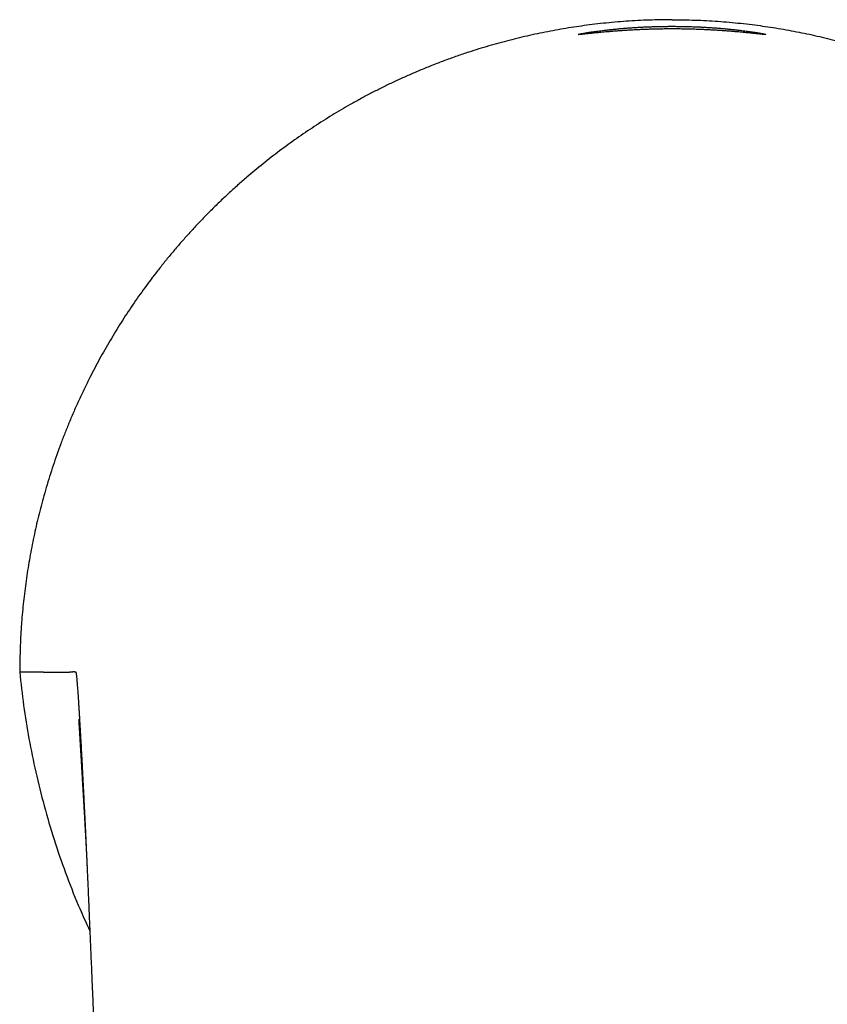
# Model space of a CAD drawing. Header units: millimetres. Extents: x 8 to 612, y 12 to 525.
# Tile 7 of 42: x 285 to 320, y 226 to 268. Entities that reach past the tile are written whole.
import ezdxf

# ---------------------------------------------------------------- set-up
doc = ezdxf.new("R2010")
doc.units = ezdxf.units.MM

msp = doc.modelspace()

# ---------------------------------------------------------------- linework, layer by layer
at = {"color": 7, "linetype": 'Continuous', "lineweight": 30}
for points, knots in [([(313.266, 268.393), (313.103, 268.392), (312.777, 268.39), (312.289, 268.377), (311.801, 268.356), (311.313, 268.326), (310.826, 268.287), (310.34, 268.239), (309.868, 268.185), (309.41, 268.124), (308.966, 268.058), (308.522, 267.985), (308.079, 267.904), (307.637, 267.817), (307.197, 267.722), (306.758, 267.62), (306.323, 267.512), (305.889, 267.397), (305.458, 267.274), (305.029, 267.145), (304.577, 267.001), (304.103, 266.841), (303.606, 266.662), (303.113, 266.474), (302.635, 266.281), (302.173, 266.085), (301.727, 265.886), (301.284, 265.679), (300.845, 265.464), (300.41, 265.242), (299.979, 265.012), (299.564, 264.781), (299.164, 264.55), (298.779, 264.319), (298.397, 264.081), (298.019, 263.837), (297.644, 263.587), (297.274, 263.331), (296.908, 263.07), (296.546, 262.802), (296.19, 262.53), (295.839, 262.252), (295.492, 261.968), (295.13, 261.662), (294.753, 261.332), (294.363, 260.977), (293.979, 260.615), (293.612, 260.254), (293.26, 259.895), (292.923, 259.54), (292.594, 259.179), (292.27, 258.813), (291.954, 258.441), (291.644, 258.064), (291.348, 257.691), (291.068, 257.325), (290.801, 256.964), (290.539, 256.598), (290.283, 256.228), (290.033, 255.854), (289.789, 255.476), (289.551, 255.094), (289.32, 254.709), (289.095, 254.321), (288.877, 253.93), (288.665, 253.535), (288.448, 253.114), (288.226, 252.664), (288.001, 252.187), (287.786, 251.704), (287.584, 251.23), (287.396, 250.763), (287.221, 250.306), (287.054, 249.846), (286.895, 249.383), (286.745, 248.918), (286.603, 248.45), (286.473, 247.993), (286.354, 247.547), (286.245, 247.112), (286.144, 246.674), (286.049, 246.236), (285.962, 245.795), (285.882, 245.354), (285.809, 244.912), (285.743, 244.469), (285.684, 244.024), (285.632, 243.579), (285.588, 243.132), (285.555, 242.734), (285.531, 242.385), (285.513, 242.091), (285.499, 241.799), (285.489, 241.506), (285.481, 241.205), (285.476, 240.895), (285.474, 240.685), (285.474, 240.579)], [0, 0, 0, 0, 0.011199, 0.022389, 0.033571, 0.04475, 0.05593, 0.067113, 0.078303, 0.088571, 0.098849, 0.109143, 0.119453, 0.129781, 0.140097, 0.150395, 0.160678, 0.170948, 0.181208, 0.191461, 0.201708, 0.213783, 0.22586, 0.237942, 0.250035, 0.261239, 0.272432, 0.283617, 0.294798, 0.305979, 0.317162, 0.328352, 0.338617, 0.348894, 0.359184, 0.36949, 0.379816, 0.390132, 0.400431, 0.410714, 0.420984, 0.431244, 0.441497, 0.451744, 0.463819, 0.475896, 0.487978, 0.500071, 0.511278, 0.522474, 0.533661, 0.544844, 0.556025, 0.567209, 0.578397, 0.588662, 0.598936, 0.609224, 0.619527, 0.629845, 0.640152, 0.650442, 0.660718, 0.670984, 0.681242, 0.691494, 0.701743, 0.713823, 0.725907, 0.738, 0.750106, 0.761334, 0.772547, 0.783749, 0.794942, 0.806132, 0.81732, 0.828511, 0.838774, 0.849045, 0.859326, 0.869604, 0.879874, 0.890139, 0.900402, 0.910665, 0.920931, 0.931199, 0.941462, 0.951728, 0.958646, 0.96548, 0.971991, 0.978697, 0.985601, 0.992701, 1, 1, 1, 1]), ([(313.266, 268.393), (313.429, 268.392), (313.755, 268.39), (314.244, 268.377), (314.732, 268.356), (315.219, 268.326), (315.706, 268.287), (316.192, 268.239), (316.664, 268.185), (317.123, 268.124), (317.567, 268.058), (318.01, 267.985), (318.454, 267.904), (318.896, 267.817), (319.336, 267.722), (319.774, 267.621), (320.21, 267.512), (320.643, 267.397), (321.075, 267.275), (321.503, 267.146), (321.955, 267.001), (322.43, 266.841), (322.926, 266.662), (323.42, 266.474), (323.897, 266.281), (324.359, 266.085), (324.806, 265.886), (325.249, 265.679), (325.687, 265.465), (326.122, 265.243), (326.553, 265.013), (326.969, 264.782), (327.369, 264.55), (327.753, 264.319), (328.135, 264.082), (328.514, 263.838), (328.888, 263.587), (329.259, 263.331), (329.625, 263.07), (329.986, 262.803), (330.342, 262.53), (330.694, 262.252), (331.041, 261.969), (331.403, 261.663), (331.78, 261.333), (332.17, 260.977), (332.554, 260.615), (332.921, 260.254), (333.273, 259.895), (333.609, 259.54), (333.939, 259.18), (334.262, 258.813), (334.579, 258.442), (334.889, 258.064), (335.184, 257.692), (335.465, 257.325), (335.732, 256.964), (335.994, 256.599), (336.25, 256.228), (336.5, 255.854), (336.744, 255.476), (336.982, 255.095), (337.213, 254.71), (337.438, 254.322), (337.656, 253.93), (337.867, 253.536), (338.069, 253.145), (338.26, 252.76), (338.442, 252.379), (338.618, 251.994), (338.789, 251.607), (338.962, 251.197), (339.137, 250.763), (339.312, 250.306), (339.422, 249.999), (339.477, 249.846)], [0, 0, 0, 0, 0.014287, 0.028562, 0.042829, 0.057092, 0.071356, 0.085626, 0.099905, 0.113006, 0.126123, 0.139258, 0.152416, 0.165593, 0.178752, 0.191888, 0.205006, 0.218109, 0.231199, 0.24428, 0.257357, 0.272766, 0.288178, 0.3036, 0.319035, 0.333326, 0.347603, 0.361872, 0.376137, 0.390401, 0.404671, 0.418949, 0.432049, 0.445164, 0.458297, 0.471452, 0.484628, 0.497787, 0.510924, 0.524042, 0.537145, 0.550235, 0.563317, 0.576393, 0.591802, 0.607214, 0.622635, 0.638071, 0.652366, 0.666647, 0.680919, 0.695185, 0.709451, 0.72372, 0.737998, 0.751096, 0.764209, 0.777339, 0.79049, 0.803656, 0.816802, 0.829928, 0.843038, 0.856135, 0.869222, 0.882304, 0.895382, 0.907714, 0.92005, 0.932391, 0.944743, 0.957106, 0.971447, 0.985764, 1, 1, 1, 1]), ([(313.266, 267.999), (313.2, 267.999), (313.069, 267.998), (312.872, 267.996), (312.677, 267.993), (312.485, 267.989), (312.294, 267.983), (312.106, 267.977), (311.919, 267.969), (311.735, 267.96), (311.554, 267.951), (311.379, 267.941), (311.208, 267.93), (311.043, 267.918), (310.884, 267.906), (310.729, 267.894), (310.58, 267.882), (310.437, 267.869), (310.301, 267.857), (310.172, 267.845), (310.052, 267.833), (309.939, 267.822), (309.835, 267.811), (309.738, 267.801), (309.65, 267.792), (309.57, 267.784), (309.499, 267.777), (309.437, 267.771), (309.384, 267.766), (309.342, 267.763), (309.308, 267.761), (309.284, 267.76), (309.27, 267.761), (309.265, 267.763), (309.27, 267.766), (309.284, 267.771), (309.308, 267.777), (309.341, 267.784), (309.384, 267.793), (309.436, 267.803), (309.498, 267.815), (309.569, 267.827), (309.649, 267.84), (309.737, 267.854), (309.833, 267.869), (309.938, 267.884), (310.05, 267.9), (310.171, 267.916), (310.299, 267.932), (310.436, 267.948), (310.579, 267.965), (310.727, 267.981), (310.882, 267.996), (311.041, 268.011), (311.207, 268.026), (311.377, 268.039), (311.553, 268.052), (311.734, 268.064), (311.919, 268.074), (312.106, 268.084), (312.295, 268.092), (312.485, 268.099), (312.678, 268.104), (312.873, 268.108), (313.069, 268.11), (313.2, 268.11), (313.266, 268.111)], [0, 0, 0, 0, 0.015762, 0.031405, 0.046966, 0.062485, 0.077998, 0.093544, 0.10916, 0.124885, 0.140619, 0.156248, 0.171809, 0.18734, 0.20288, 0.218467, 0.234138, 0.249931, 0.265714, 0.281384, 0.296978, 0.312535, 0.328092, 0.34369, 0.359365, 0.375155, 0.390916, 0.406552, 0.4221, 0.437598, 0.453086, 0.468601, 0.484183, 0.499869, 0.515535, 0.531102, 0.546608, 0.562092, 0.577592, 0.593147, 0.608796, 0.624576, 0.640348, 0.65601, 0.671599, 0.687152, 0.702709, 0.718307, 0.733983, 0.749776, 0.765566, 0.781241, 0.79684, 0.8124, 0.82796, 0.843556, 0.859227, 0.87501, 0.89079, 0.90645, 0.922027, 0.937558, 0.953083, 0.96864, 0.984266, 1, 1, 1, 1]), ([(313.266, 268.111), (313.332, 268.11), (313.464, 268.11), (313.661, 268.108), (313.855, 268.104), (314.048, 268.099), (314.238, 268.092), (314.427, 268.084), (314.613, 268.075), (314.797, 268.064), (314.978, 268.052), (315.153, 268.039), (315.324, 268.026), (315.489, 268.011), (315.648, 267.996), (315.802, 267.981), (315.951, 267.965), (316.094, 267.949), (316.231, 267.932), (316.359, 267.916), (316.48, 267.9), (316.592, 267.884), (316.697, 267.869), (316.793, 267.854), (316.881, 267.84), (316.961, 267.827), (317.033, 267.815), (317.095, 267.804), (317.147, 267.794), (317.19, 267.785), (317.224, 267.777), (317.248, 267.771), (317.262, 267.766), (317.267, 267.763), (317.263, 267.761), (317.249, 267.76), (317.226, 267.76), (317.193, 267.763), (317.15, 267.766), (317.098, 267.771), (317.036, 267.777), (316.965, 267.784), (316.885, 267.792), (316.797, 267.801), (316.701, 267.811), (316.597, 267.821), (316.484, 267.833), (316.364, 267.844), (316.235, 267.857), (316.099, 267.869), (315.956, 267.882), (315.807, 267.894), (315.652, 267.906), (315.493, 267.918), (315.327, 267.929), (315.157, 267.94), (314.98, 267.951), (314.799, 267.96), (314.615, 267.969), (314.428, 267.977), (314.239, 267.983), (314.048, 267.989), (313.855, 267.993), (313.661, 267.996), (313.464, 267.998), (313.332, 267.999), (313.266, 267.999)], [0, 0, 0, 0, 0.015749, 0.031383, 0.046939, 0.062453, 0.077966, 0.093514, 0.109137, 0.12487, 0.140603, 0.156233, 0.171795, 0.187329, 0.202872, 0.218461, 0.234135, 0.249931, 0.265723, 0.281399, 0.296996, 0.312553, 0.328106, 0.343695, 0.359356, 0.375128, 0.390893, 0.406532, 0.422084, 0.437586, 0.453078, 0.468596, 0.484181, 0.499869, 0.515552, 0.531132, 0.546647, 0.562136, 0.577639, 0.593193, 0.608839, 0.624613, 0.640385, 0.656044, 0.671628, 0.687176, 0.702725, 0.718314, 0.733981, 0.749764, 0.765546, 0.781214, 0.796807, 0.812363, 0.827919, 0.843514, 0.859186, 0.874971, 0.89075, 0.90641, 0.921989, 0.937524, 0.953055, 0.968619, 0.984255, 1, 1, 1, 1]), ([(285.473, 240.579), (285.475, 240.579), (285.479, 240.579), (285.486, 240.579), (285.494, 240.579), (285.501, 240.58), (285.509, 240.58), (285.516, 240.58), (285.524, 240.58), (285.532, 240.58), (285.541, 240.58), (285.549, 240.58), (285.558, 240.581), (285.567, 240.581), (285.577, 240.581), (285.586, 240.581), (285.596, 240.581), (285.606, 240.581), (285.616, 240.581), (285.627, 240.582), (285.637, 240.582), (285.648, 240.582), (285.659, 240.582), (285.67, 240.582), (285.681, 240.582), (285.692, 240.582), (285.703, 240.582), (285.714, 240.582), (285.725, 240.582), (285.737, 240.583), (285.749, 240.583), (285.761, 240.583), (285.774, 240.583), (285.788, 240.583), (285.801, 240.583), (285.815, 240.583), (285.829, 240.583), (285.842, 240.583), (285.856, 240.583), (285.869, 240.583), (285.882, 240.583), (285.896, 240.583), (285.91, 240.583), (285.924, 240.583), (285.938, 240.583), (285.952, 240.583), (285.967, 240.583), (285.981, 240.583), (285.996, 240.583), (286.011, 240.583), (286.025, 240.583), (286.038, 240.583), (286.05, 240.583), (286.061, 240.583), (286.069, 240.583), (286.076, 240.583), (286.079, 240.583), (286.08, 240.583), (286.081, 240.583), (286.082, 240.583), (286.083, 240.583), (286.09, 240.583), (286.103, 240.582), (286.122, 240.582), (286.141, 240.582), (286.16, 240.582), (286.178, 240.582), (286.196, 240.582), (286.214, 240.582), (286.231, 240.582), (286.247, 240.581), (286.263, 240.581), (286.279, 240.581), (286.294, 240.581), (286.309, 240.581), (286.325, 240.581), (286.34, 240.581), (286.355, 240.581), (286.369, 240.58), (286.384, 240.58), (286.398, 240.58), (286.412, 240.58), (286.425, 240.58), (286.438, 240.58), (286.451, 240.58), (286.464, 240.58), (286.477, 240.58), (286.49, 240.579), (286.503, 240.579), (286.516, 240.579), (286.528, 240.579), (286.54, 240.579), (286.552, 240.579), (286.564, 240.579), (286.575, 240.579), (286.586, 240.579), (286.597, 240.579), (286.609, 240.579), (286.621, 240.578), (286.633, 240.578), (286.644, 240.578), (286.655, 240.578), (286.666, 240.578), (286.677, 240.578), (286.685, 240.578), (286.688, 240.578)], [0, 0, 0, 0, 0.005511, 0.011196, 0.017054, 0.023086, 0.029291, 0.035554, 0.041985, 0.048583, 0.055348, 0.062424, 0.069674, 0.077098, 0.084696, 0.092469, 0.100416, 0.108537, 0.116833, 0.125303, 0.133947, 0.142765, 0.151757, 0.160924, 0.170265, 0.17898, 0.187842, 0.196851, 0.206006, 0.215307, 0.224754, 0.235228, 0.245876, 0.256698, 0.267694, 0.278864, 0.290209, 0.301728, 0.31244, 0.323298, 0.334303, 0.345455, 0.356752, 0.368197, 0.379787, 0.391524, 0.403407, 0.415437, 0.427613, 0.439936, 0.450901, 0.461979, 0.473171, 0.48062, 0.488118, 0.494757, 0.495629, 0.496502, 0.497376, 0.49825, 0.499125, 0.5, 0.515819, 0.531469, 0.546951, 0.562265, 0.577409, 0.592385, 0.607193, 0.620619, 0.633903, 0.647045, 0.660046, 0.672905, 0.685622, 0.698198, 0.710632, 0.722925, 0.735075, 0.747085, 0.758952, 0.770012, 0.780946, 0.791754, 0.802436, 0.812992, 0.824051, 0.834967, 0.845742, 0.856376, 0.866868, 0.877218, 0.886847, 0.89635, 0.905727, 0.914978, 0.924104, 0.93414, 0.944019, 0.953741, 0.963307, 0.972715, 0.981967, 0.991062, 1, 1, 1, 1]), ([(285.474, 240.579), (285.525, 240.104), (285.627, 239.152), (285.858, 237.73), (286.149, 236.3), (286.506, 234.865), (286.928, 233.432), (287.414, 232.02), (287.921, 230.721), (288.293, 229.906), (288.46, 229.541)], [0, 0, 0, 0, 0.124661, 0.249967, 0.376149, 0.505419, 0.63615, 0.765985, 0.895182, 1, 1, 1, 1]), ([(286.689, 240.578), (286.83, 240.577), (287.111, 240.576), (287.385, 240.574), (287.521, 240.573)], [0, 0, 0, 0, 0.5, 1, 1, 1, 1]), ([(287.52, 240.573), (287.523, 240.573), (287.527, 240.574), (287.534, 240.574), (287.541, 240.575), (287.548, 240.575), (287.554, 240.576), (287.56, 240.577), (287.566, 240.577), (287.572, 240.578), (287.578, 240.578), (287.583, 240.579), (287.589, 240.579), (287.594, 240.58), (287.599, 240.58), (287.605, 240.581), (287.61, 240.581), (287.615, 240.582), (287.619, 240.582), (287.624, 240.582), (287.629, 240.583), (287.633, 240.583), (287.637, 240.584), (287.642, 240.584), (287.646, 240.585), (287.65, 240.585), (287.654, 240.585), (287.658, 240.586), (287.662, 240.586), (287.665, 240.587), (287.669, 240.587), (287.672, 240.587), (287.676, 240.588), (287.679, 240.588), (287.682, 240.588), (287.685, 240.589), (287.687, 240.589), (287.689, 240.589), (287.69, 240.589), (287.691, 240.589), (287.691, 240.589), (287.691, 240.589), (287.691, 240.589), (287.691, 240.589), (287.691, 240.589), (287.693, 240.59), (287.698, 240.59), (287.704, 240.591), (287.71, 240.591), (287.715, 240.592), (287.721, 240.592), (287.727, 240.593), (287.732, 240.593), (287.737, 240.594), (287.742, 240.594), (287.748, 240.594), (287.752, 240.594), (287.757, 240.595), (287.762, 240.595), (287.766, 240.595), (287.77, 240.595), (287.773, 240.595), (287.774, 240.595), (287.774, 240.595), (287.775, 240.595), (287.775, 240.595), (287.775, 240.595), (287.776, 240.595), (287.778, 240.595), (287.782, 240.595), (287.788, 240.594), (287.794, 240.594), (287.8, 240.594), (287.806, 240.593), (287.81, 240.593), (287.814, 240.593), (287.817, 240.592), (287.818, 240.592), (287.818, 240.592), (287.818, 240.592), (287.818, 240.592), (287.818, 240.592), (287.818, 240.592), (287.818, 240.592), (287.82, 240.592), (287.822, 240.592), (287.825, 240.591), (287.828, 240.591), (287.831, 240.591), (287.834, 240.59), (287.836, 240.59), (287.839, 240.589), (287.841, 240.589), (287.843, 240.589), (287.845, 240.588), (287.847, 240.588), (287.849, 240.588), (287.85, 240.587), (287.852, 240.587), (287.853, 240.587), (287.854, 240.586), (287.855, 240.586), (287.856, 240.586), (287.857, 240.585), (287.858, 240.585), (287.859, 240.585), (287.859, 240.585), (287.86, 240.584), (287.86, 240.584), (287.861, 240.584), (287.861, 240.584), (287.861, 240.583), (287.861, 240.583), (287.861, 240.583), (287.861, 240.583), (287.861, 240.583)], [0, 0, 0, 0, 0.020239, 0.04014, 0.059703, 0.078928, 0.097816, 0.116365, 0.133545, 0.150424, 0.167003, 0.183282, 0.19926, 0.214938, 0.230316, 0.245393, 0.26017, 0.274646, 0.288571, 0.302207, 0.315553, 0.328609, 0.341604, 0.3543, 0.366695, 0.378789, 0.390583, 0.401874, 0.412876, 0.423587, 0.434009, 0.444141, 0.453984, 0.463536, 0.472799, 0.48071, 0.488397, 0.494976, 0.497816, 0.498133, 0.498449, 0.498765, 0.49908, 0.499395, 0.49971, 0.500024, 0.518229, 0.536097, 0.553627, 0.570818, 0.587672, 0.603895, 0.619793, 0.635365, 0.65061, 0.66553, 0.680124, 0.694391, 0.708333, 0.720332, 0.732078, 0.742206, 0.743331, 0.744453, 0.745572, 0.74669, 0.747804, 0.748917, 0.750026, 0.76826, 0.786254, 0.804009, 0.821525, 0.836741, 0.851772, 0.864846, 0.870553, 0.873055, 0.873336, 0.873616, 0.873897, 0.874177, 0.874457, 0.874738, 0.875018, 0.884778, 0.894141, 0.903108, 0.911678, 0.919851, 0.927627, 0.935007, 0.941423, 0.947506, 0.953255, 0.958671, 0.963754, 0.968503, 0.972809, 0.976798, 0.980471, 0.983828, 0.986868, 0.989592, 0.992, 0.993847, 0.995453, 0.996816, 0.997937, 0.998816, 0.999453, 0.999847, 0.999954, 0.999984, 1, 1, 1, 1]), ([(287.861, 240.583), (287.862, 240.581), (287.865, 240.576), (287.87, 240.56), (287.874, 240.538), (287.879, 240.509), (287.884, 240.473), (287.889, 240.43), (287.894, 240.379), (287.9, 240.32), (287.906, 240.251), (287.913, 240.173), (287.92, 240.086), (287.927, 239.991), (287.935, 239.887), (287.943, 239.773), (287.952, 239.647), (287.961, 239.509), (287.971, 239.363), (287.981, 239.206), (287.991, 239.041), (288.002, 238.866), (288.013, 238.688), (288.024, 238.507), (288.035, 238.325), (288.046, 238.136), (288.057, 237.94), (288.069, 237.738), (288.081, 237.523), (288.093, 237.295), (288.106, 237.054), (288.12, 236.805), (288.133, 236.549), (288.147, 236.285), (288.161, 236.015), (288.175, 235.747), (288.188, 235.483), (288.201, 235.223), (288.214, 234.958), (288.228, 234.69), (288.241, 234.416), (288.255, 234.131), (288.269, 233.834), (288.283, 233.525), (288.298, 233.214), (288.313, 232.9), (288.327, 232.584), (288.342, 232.265), (288.356, 231.953), (288.369, 231.649), (288.382, 231.352), (288.395, 231.054), (288.408, 230.755), (288.421, 230.454), (288.43, 230.253), (288.434, 230.152)], [0, 0, 0, 0, 0.018277, 0.036283, 0.054029, 0.071525, 0.088784, 0.105817, 0.122637, 0.139761, 0.157854, 0.176051, 0.194364, 0.212807, 0.231391, 0.25013, 0.270185, 0.290198, 0.31019, 0.330181, 0.35019, 0.370237, 0.390339, 0.40872, 0.427059, 0.445372, 0.463674, 0.481982, 0.500311, 0.520188, 0.540084, 0.56002, 0.580018, 0.600098, 0.620281, 0.640303, 0.658577, 0.676856, 0.695155, 0.713487, 0.731869, 0.750314, 0.770362, 0.790362, 0.810331, 0.830287, 0.850251, 0.870239, 0.890161, 0.908392, 0.926634, 0.944901, 0.963208, 0.981569, 1, 1, 1, 1]), ([(287.983, 238.55), (287.983, 238.55), (287.983, 238.55), (287.983, 238.549), (287.984, 238.547), (287.984, 238.541), (287.984, 238.534), (287.985, 238.526), (287.986, 238.517), (287.986, 238.507), (287.987, 238.497), (287.988, 238.487), (287.988, 238.476), (287.989, 238.464), (287.99, 238.448), (287.991, 238.431), (287.992, 238.412), (287.994, 238.391), (287.995, 238.369), (287.996, 238.348), (287.998, 238.325), (287.999, 238.303), (288.001, 238.276), (288.003, 238.245), (288.005, 238.209), (288.007, 238.173), (288.009, 238.136), (288.012, 238.1), (288.014, 238.066), (288.016, 238.034), (288.017, 238.002), (288.019, 237.972), (288.021, 237.947), (288.022, 237.926), (288.023, 237.909), (288.024, 237.89), (288.026, 237.869), (288.027, 237.845), (288.029, 237.818), (288.031, 237.785), (288.033, 237.748), (288.035, 237.71), (288.037, 237.675), (288.039, 237.644), (288.041, 237.614), (288.043, 237.582), (288.045, 237.548), (288.047, 237.513), (288.049, 237.477), (288.051, 237.443), (288.053, 237.411), (288.055, 237.375), (288.057, 237.334), (288.06, 237.29), (288.063, 237.247), (288.065, 237.206), (288.068, 237.165), (288.07, 237.122), (288.073, 237.074), (288.076, 237.021), (288.079, 236.967), (288.082, 236.914), (288.086, 236.862), (288.089, 236.807), (288.092, 236.748), (288.096, 236.686), (288.1, 236.621), (288.104, 236.555), (288.108, 236.488), (288.111, 236.425), (288.115, 236.366), (288.118, 236.311), (288.121, 236.259), (288.124, 236.212), (288.127, 236.167), (288.129, 236.122), (288.132, 236.074), (288.135, 236.027), (288.138, 235.984), (288.14, 235.946), (288.142, 235.908), (288.144, 235.874), (288.146, 235.844), (288.148, 235.817), (288.149, 235.792), (288.151, 235.767), (288.152, 235.739), (288.154, 235.708), (288.156, 235.676), (288.158, 235.641), (288.16, 235.606), (288.162, 235.571), (288.164, 235.536), (288.166, 235.502), (288.168, 235.465), (288.171, 235.426), (288.173, 235.384), (288.175, 235.349), (288.177, 235.317), (288.179, 235.285), (288.181, 235.251), (288.183, 235.218), (288.185, 235.186), (288.187, 235.152), (288.189, 235.119), (288.19, 235.09), (288.192, 235.069), (288.193, 235.05), (288.194, 235.033), (288.195, 235.014), (288.196, 234.993), (288.198, 234.968), (288.199, 234.94), (288.201, 234.913), (288.202, 234.889), (288.204, 234.867), (288.205, 234.846), (288.206, 234.825), (288.207, 234.802), (288.209, 234.776), (288.21, 234.748), (288.212, 234.717), (288.214, 234.688), (288.216, 234.66), (288.217, 234.633), (288.219, 234.603), (288.221, 234.571), (288.223, 234.535), (288.225, 234.497), (288.227, 234.458), (288.229, 234.422), (288.231, 234.387), (288.233, 234.354), (288.235, 234.318), (288.237, 234.281), (288.24, 234.242), (288.242, 234.202), (288.244, 234.16), (288.247, 234.115), (288.249, 234.069), (288.252, 234.025), (288.254, 233.983), (288.256, 233.944), (288.258, 233.907), (288.26, 233.874), (288.262, 233.843), (288.264, 233.811), (288.266, 233.776), (288.268, 233.737), (288.27, 233.699), (288.272, 233.656), (288.275, 233.608), (288.278, 233.556), (288.28, 233.512), (288.282, 233.475), (288.284, 233.445), (288.286, 233.413), (288.287, 233.382), (288.289, 233.353), (288.29, 233.327), (288.292, 233.301), (288.293, 233.275), (288.294, 233.249), (288.296, 233.225), (288.297, 233.203), (288.298, 233.184), (288.299, 233.167), (288.3, 233.15), (288.301, 233.131), (288.302, 233.109), (288.303, 233.084), (288.304, 233.058), (288.306, 233.034), (288.307, 233.013), (288.308, 232.995), (288.309, 232.979), (288.309, 232.961), (288.31, 232.942), (288.312, 232.92), (288.313, 232.897), (288.314, 232.876), (288.315, 232.86), (288.315, 232.848), (288.316, 232.839), (288.316, 232.83), (288.317, 232.82), (288.317, 232.808), (288.318, 232.793), (288.319, 232.775), (288.32, 232.758), (288.321, 232.741), (288.321, 232.728), (288.322, 232.716), (288.322, 232.705), (288.323, 232.691), (288.324, 232.675), (288.325, 232.658), (288.325, 232.644), (288.326, 232.632), (288.327, 232.621), (288.327, 232.609), (288.328, 232.597), (288.328, 232.583), (288.329, 232.57), (288.33, 232.558), (288.33, 232.549), (288.33, 232.542), (288.331, 232.535), (288.331, 232.529), (288.331, 232.521), (288.332, 232.51), (288.332, 232.498), (288.333, 232.485), (288.334, 232.473), (288.334, 232.462), (288.335, 232.452), (288.335, 232.44), (288.336, 232.426), (288.336, 232.412), (288.337, 232.4), (288.338, 232.389), (288.338, 232.377), (288.339, 232.362), (288.339, 232.348), (288.34, 232.338), (288.34, 232.333), (288.34, 232.332)], [0, 0, 0, 0, 0.000849, 0.005488, 0.014933, 0.023812, 0.032122, 0.038299, 0.044447, 0.050947, 0.057584, 0.062424, 0.067056, 0.072334, 0.07839, 0.084455, 0.091126, 0.097887, 0.104491, 0.11094, 0.117232, 0.123369, 0.12935, 0.138573, 0.147257, 0.15539, 0.163216, 0.17137, 0.17803, 0.184625, 0.190902, 0.196862, 0.202414, 0.205712, 0.208784, 0.212141, 0.216055, 0.220525, 0.225553, 0.231106, 0.238496, 0.245202, 0.251224, 0.256568, 0.26139, 0.266694, 0.272481, 0.278561, 0.28438, 0.289901, 0.295125, 0.300051, 0.307423, 0.314438, 0.321112, 0.327445, 0.33354, 0.340125, 0.347487, 0.355626, 0.364542, 0.371824, 0.379553, 0.387729, 0.396352, 0.405388, 0.414223, 0.424079, 0.433331, 0.44198, 0.450025, 0.457611, 0.464569, 0.470897, 0.47662, 0.482579, 0.489195, 0.496466, 0.50157, 0.506944, 0.512084, 0.516712, 0.520828, 0.524432, 0.527638, 0.531112, 0.53486, 0.538959, 0.543676, 0.548099, 0.552963, 0.557887, 0.562606, 0.567121, 0.571428, 0.577583, 0.582916, 0.587944, 0.591658, 0.595883, 0.600752, 0.605273, 0.608933, 0.613435, 0.618893, 0.622163, 0.624914, 0.627288, 0.629628, 0.63196, 0.6347, 0.63806, 0.641821, 0.645617, 0.648783, 0.651534, 0.654226, 0.656939, 0.659956, 0.663292, 0.667187, 0.671284, 0.67529, 0.678814, 0.682048, 0.686171, 0.690381, 0.694913, 0.700118, 0.70538, 0.710268, 0.714578, 0.718848, 0.723403, 0.728739, 0.733661, 0.738806, 0.744327, 0.750297, 0.756612, 0.762225, 0.767715, 0.773064, 0.777897, 0.782205, 0.786226, 0.790251, 0.794894, 0.800236, 0.805559, 0.810252, 0.817453, 0.824453, 0.831277, 0.835219, 0.839156, 0.843355, 0.848163, 0.851817, 0.85537, 0.858753, 0.86227, 0.865897, 0.86936, 0.872372, 0.874814, 0.877109, 0.879423, 0.881885, 0.884978, 0.888609, 0.892333, 0.89576, 0.898696, 0.901073, 0.903341, 0.905707, 0.908417, 0.911591, 0.915041, 0.918056, 0.920559, 0.921918, 0.923209, 0.924494, 0.925794, 0.927505, 0.929779, 0.932281, 0.935307, 0.937658, 0.939435, 0.941133, 0.942525, 0.944523, 0.947217, 0.949757, 0.951858, 0.953586, 0.95508, 0.956804, 0.958834, 0.960869, 0.963073, 0.964839, 0.966097, 0.967119, 0.968136, 0.969092, 0.970199, 0.971807, 0.973922, 0.975944, 0.977839, 0.979405, 0.980802, 0.982631, 0.985126, 0.987461, 0.989249, 0.990928, 0.992598, 0.995081, 0.997799, 0.999709, 1, 1, 1, 1]), ([(288.434, 230.152), (288.44, 230.015), (288.452, 229.733), (288.47, 229.299), (288.489, 228.844), (288.51, 228.368), (288.531, 227.871), (288.55, 227.4), (288.569, 226.959), (288.586, 226.568), (288.597, 226.29), (288.604, 226.127), (288.607, 226.068), (288.609, 226.009), (288.611, 225.961), (288.614, 225.893), (288.618, 225.8), (288.624, 225.664), (288.63, 225.508), (288.638, 225.332), (288.646, 225.143), (288.654, 224.945), (288.663, 224.737), (288.672, 224.513), (288.68, 224.315), (288.687, 224.145), (288.693, 224.009), (288.699, 223.876), (288.704, 223.749), (288.709, 223.631), (288.717, 223.455), (288.726, 223.225), (288.738, 222.945), (288.749, 222.68), (288.76, 222.429), (288.77, 222.192), (288.779, 221.969), (288.788, 221.763), (288.796, 221.566), (288.804, 221.373), (288.813, 221.175), (288.825, 220.882), (288.841, 220.488), (288.863, 219.986), (288.885, 219.46), (288.908, 218.911), (288.932, 218.337), (288.957, 217.74), (288.984, 217.113), (289.011, 216.456), (289.04, 215.769), (289.067, 215.14), (289.09, 214.576), (289.11, 214.101), (289.124, 213.773), (289.132, 213.596), (289.134, 213.551), (289.135, 213.507), (289.137, 213.463), (289.139, 213.418), (289.141, 213.374), (289.143, 213.329), (289.202, 211.932), (289.285, 209.947), (289.37, 207.94), (289.398, 207.262), (289.403, 207.149), (289.408, 207.035), (289.413, 206.922), (289.418, 206.801), (289.424, 206.662), (289.441, 206.251), (289.474, 205.472), (289.522, 204.326), (289.575, 203.061), (289.629, 201.774), (289.685, 200.466), (289.741, 199.135), (289.798, 197.782), (289.836, 196.873), (289.855, 196.415)], [0, 0, 0, 0, 0.01223, 0.025086, 0.038568, 0.052676, 0.067411, 0.082772, 0.094529, 0.106629, 0.11756, 0.119302, 0.12105, 0.122805, 0.124567, 0.12536, 0.128802, 0.132839, 0.137471, 0.142698, 0.148519, 0.154207, 0.160367, 0.166998, 0.174102, 0.178011, 0.18205, 0.186219, 0.189877, 0.193331, 0.196721, 0.205488, 0.213797, 0.221647, 0.22904, 0.236112, 0.242706, 0.248824, 0.25446, 0.260193, 0.266064, 0.272071, 0.286235, 0.301105, 0.316684, 0.33297, 0.349964, 0.367666, 0.386075, 0.405712, 0.426095, 0.447223, 0.461577, 0.476255, 0.489441, 0.490749, 0.49206, 0.493374, 0.49469, 0.496008, 0.497329, 0.498652, 0.499978, 0.621597, 0.675109, 0.678472, 0.681836, 0.6852, 0.688563, 0.691927, 0.695955, 0.700919, 0.728443, 0.765282, 0.802773, 0.840916, 0.87971, 0.919155, 0.959252, 1, 1, 1, 1])]:
    msp.add_open_spline(points, degree=3, knots=knots, dxfattribs=at)

doc.saveas('drawing.dxf')
